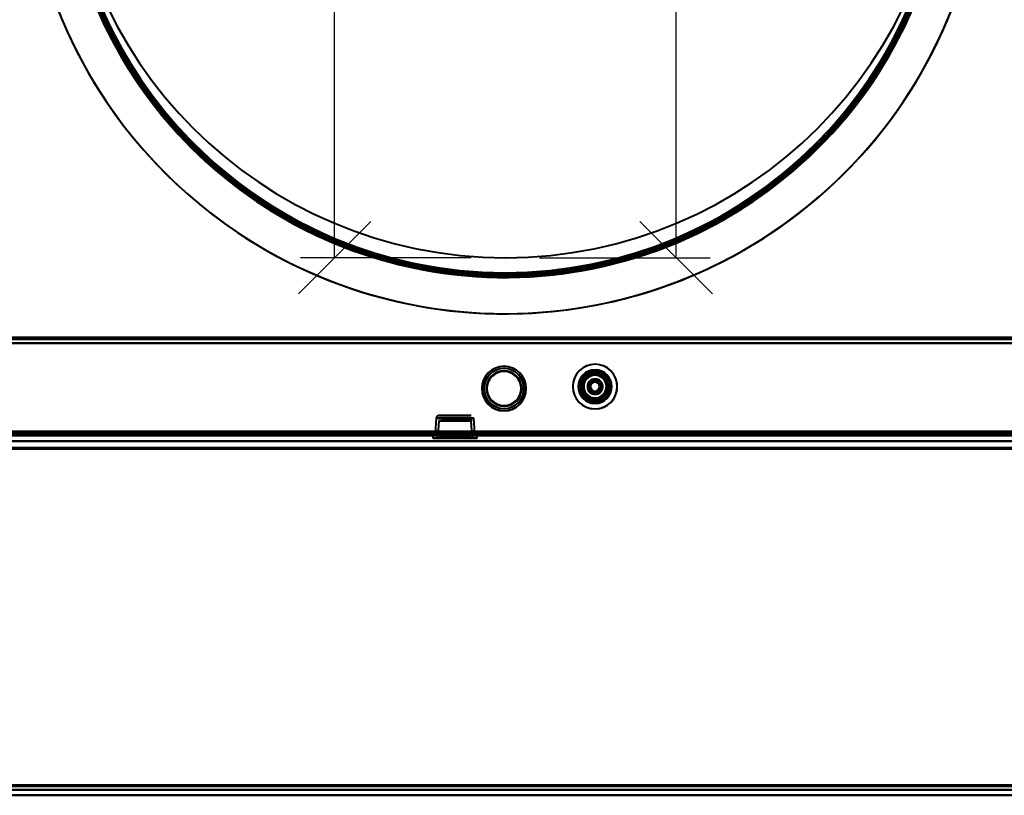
# Model space of a CAD drawing. Header units: millimetres. Extents: x -1442 to 3067, y -120 to 1046.
# Tile 17 of 75: x -173 to 178, y 0 to 277. Entities that reach past the tile are written whole.
import ezdxf

# ---------------------------------------------------------------- set-up
doc = ezdxf.new("R2010")
doc.units = ezdxf.units.MM
doc.linetypes.add('Tiret point', pattern=[15.875, 6.35, -4.7625, 0, -4.7625])
for name, color, linetype, lineweight in [('A-FLOR-LEVL', 51, 'Continuous', 30), ('A-GENM', 13, 'Continuous', 40), ('G-IMPT', 8, 'Continuous', 40)]:
    doc.layers.add(name, color=color, linetype=linetype, lineweight=lineweight)

# ---------------------------------------------------------------- blocks, each defined once
blk = doc.blocks.new('Souche connecteur circulaire R23 - Souche connecteur circulaire R23-755163-Gauche')
at = {"layer": 'A-GENM'}
for start, end in [(0, 180), (360, 180), (180, 0), (180, 360)]:
    blk.add_arc((0, 349.37), 157.5, start, end, dxfattribs=at)
blk = doc.blocks.new('Souche connecteur circulaire R23 - Souche connecteur circulaire R23-755165-Gauche')
at = {"layer": 'A-GENM'}
for start, end in [(360, 180), (0, 180), (180, 360), (180, 0)]:
    blk.add_arc((0, 349.37), 157.5, start, end, dxfattribs=at)
blk = doc.blocks.new('NEXA 1000 CALQUES_dwg-755156-Gauche')
at = {"layer": 'G-IMPT'}
for p, q in [((331.9, 163.37), (-332.9, 163.37)), ((-2.1, 163.37), (-2.1, 162.87)), ((-2.1, 163.37), (-2.1, 162.87)), ((-2.1, 163.37), (-0.5, 163.37)), ((-2.1, 163.37), (-0.5, 163.37)), ((1.1, 163.37), (-2.1, 163.37)), ((-0.5, 163.37), (-2.1, 163.37)), ((1.1, 163.37), (-2.1, 163.37)), ((-0.5, 163.37), (-2.1, 163.37)), ((-2.1, 162.87), (-0.5, 162.87)), ((-2.1, 162.87), (1.1, 162.87)), ((-2.1, 162.87), (-0.5, 162.87)), ((-2.1, 162.87), (1.1, 162.87)), ((-0.5, 162.87), (-2.1, 162.87)), ((-0.5, 162.87), (-2.1, 162.87)), ((-0.5, 163.37), (1.1, 163.37)), ((-0.5, 163.37), (1.1, 163.37)), ((1.1, 163.37), (-0.5, 163.37)), ((1.1, 163.37), (-0.5, 163.37)), ((-0.5, 162.87), (1.1, 162.87)), ((-0.5, 162.87), (1.1, 162.87)), ((1.1, 162.87), (-0.5, 162.87)), ((1.1, 162.87), (-0.5, 162.87)), ((1.1, 162.87), (1.1, 163.37)), ((1.1, 162.87), (1.1, 163.37)), ((-24.72, 134.59), (-25.08, 129.37)), ((-24.72, 134.59), (-25.08, 129.37)), ((-24.72, 134.59), (-11.28, 134.59)), ((-24.72, 134.59), (-11.28, 134.59)), ((-18, 134.59), (-24.72, 134.59)), ((-24.72, 134.59), (-11.28, 134.59)), ((-24.72, 134.59), (-11.28, 134.59)), ((-18, 134.59), (-24.72, 134.59)), ((-23.78, 133.59), (-24.15, 128.35)), ((-23.78, 133.59), (-24.15, 128.35)), ((-12.22, 133.59), (-23.78, 133.59)), ((-12.22, 133.59), (-23.78, 133.59)), ((-23.78, 133.59), (-18, 133.59)), ((-23.78, 133.59), (-18, 133.59)), ((-12.22, 133.59), (-23.78, 133.59)), ((-12.22, 133.59), (-23.78, 133.59)), ((-23.78, 133.59), (-18, 133.59)), ((-23.78, 133.59), (-18, 133.59)), ((-23.72, 135.52), (-18, 135.52)), ((-12.28, 135.52), (-23.72, 135.52)), ((-12.28, 135.52), (-23.72, 135.52)), ((-23.72, 135.52), (-18, 135.52)), ((-12.28, 135.52), (-23.72, 135.52)), ((-12.28, 135.52), (-23.72, 135.52)), ((-22.78, 134.52), (-13.22, 134.52)), ((-22.78, 134.52), (-13.22, 134.52)), ((-18, 134.52), (-22.78, 134.52)), ((-18, 134.52), (-22.78, 134.52)), ((-22.78, 134.52), (-13.22, 134.52)), ((-22.78, 134.52), (-13.22, 134.52)), ((-18, 134.52), (-22.78, 134.52)), ((-18, 134.52), (-22.78, 134.52)), ((-18, 135.52), (-12.28, 135.52)), ((-18, 135.52), (-12.28, 135.52)), ((-18, 135.52), (-12.28, 135.52)), ((-18, 135.52), (-12.28, 135.52)), ((-11.28, 134.59), (-18, 134.59)), ((-11.28, 134.59), (-18, 134.59)), ((-11.28, 134.59), (-18, 134.59)), ((-11.28, 134.59), (-18, 134.59)), ((-13.22, 134.52), (-18, 134.52)), ((-13.22, 134.52), (-18, 134.52)), ((-18, 133.59), (-12.22, 133.59)), ((-18, 133.59), (-12.22, 133.59)), ((-11.85, 128.35), (-12.22, 133.59)), ((-11.85, 128.35), (-12.22, 133.59)), ((-10.92, 129.37), (-11.28, 134.59)), ((-10.92, 129.37), (-11.28, 134.59)), ((-368.4, 128.37), (332.4, 128.37)), ((-367.9, 128.87), (331.9, 128.87)), ((333, 128.37), (-352, 128.37)), ((-333.4, 128.37), (332.4, 128.37)), ((-25.95, 128.37), (-25.95, 127.42)), ((-25.95, 128.37), (-25.95, 127.42)), ((-25.95, 128.37), (-18, 128.37)), ((-25.95, 128.37), (-10.05, 128.37)), ((-25.95, 128.37), (-18, 128.37)), ((-25.95, 128.37), (-10.05, 128.37)), ((-23.85, 127.42), (-25.95, 127.42)), ((-10.05, 127.42), (-25.95, 127.42)), ((-25.95, 127.42), (-10.05, 127.42)), ((-10.05, 127.42), (-25.95, 127.42)), ((-23.85, 127.42), (-25.95, 127.42)), ((-25.95, 127.42), (-10.05, 127.42)), ((-25.88, 128.87), (-25.88, 128.37)), ((-25.88, 128.87), (-18, 128.87)), ((-18, 128.87), (-25.88, 128.87)), ((-18, 128.37), (-25.88, 128.37)), ((-25.88, 128.37), (-18, 128.37)), ((-25.88, 128.87), (-25.88, 128.37)), ((-18, 128.87), (-25.88, 128.87)), ((-25.88, 128.87), (-18, 128.87)), ((-10.13, 128.37), (-25.88, 128.37)), ((-10.13, 128.37), (-25.88, 128.37)), ((-25.88, 128.37), (-18, 128.37)), ((-25.12, 128.87), (-25.15, 128.37)), ((-25.12, 128.87), (-25.15, 128.37)), ((-10.85, 128.37), (-25.15, 128.37)), ((-10.85, 128.37), (-25.15, 128.37)), ((-25.15, 128.37), (-10.85, 128.37)), ((-25.15, 128.37), (-10.85, 128.37)), ((-25.15, 128.37), (-10.85, 128.37)), ((-25.15, 128.37), (-10.85, 128.37)), ((-10.85, 128.37), (-25.15, 128.37)), ((-10.85, 128.37), (-25.15, 128.37)), ((-10.85, 127.42), (-25.15, 127.42)), ((-25.15, 127.42), (-18, 127.42)), ((-10.85, 127.42), (-25.15, 127.42)), ((-25.15, 127.42), (-18, 127.42)), ((-25.12, 128.87), (-18, 128.87)), ((-25.12, 128.87), (-10.88, 128.87)), ((-18, 128.87), (-25.12, 128.87)), ((-25.12, 128.87), (-18, 128.87)), ((-25.12, 128.87), (-10.88, 128.87)), ((-18, 128.87), (-25.12, 128.87)), ((-25.08, 129.37), (-18, 129.37)), ((-18, 129.37), (-25.08, 129.37)), ((-10.92, 129.37), (-25.08, 129.37)), ((-25.08, 129.37), (-18, 129.37)), ((-18, 129.37), (-25.08, 129.37)), ((-10.92, 129.37), (-25.08, 129.37)), ((-18, 128.35), (-24.15, 128.35)), ((-18, 128.35), (-24.15, 128.35)), ((-24.15, 128.35), (-11.85, 128.35)), ((-24.15, 128.35), (-11.85, 128.35)), ((-18, 128.35), (-24.15, 128.35)), ((-18, 128.35), (-24.15, 128.35)), ((-24.15, 128.35), (-11.85, 128.35)), ((-24.15, 128.35), (-11.85, 128.35)), ((-18, 129.37), (-10.92, 129.37)), ((-10.92, 129.37), (-18, 129.37)), ((-18, 129.37), (-10.92, 129.37)), ((-10.92, 129.37), (-18, 129.37)), ((-18, 128.87), (-10.88, 128.87)), ((-18, 128.87), (-10.13, 128.87)), ((-10.88, 128.87), (-18, 128.87)), ((-10.13, 128.87), (-18, 128.87)), ((-18, 128.87), (-10.88, 128.87)), ((-10.13, 128.87), (-18, 128.87)), ((-18, 128.87), (-10.13, 128.87)), ((-10.88, 128.87), (-18, 128.87)), ((-10.13, 128.37), (-18, 128.37)), ((-18, 128.37), (-10.13, 128.37)), ((-18, 128.37), (-10.13, 128.37)), ((-18, 128.37), (-10.13, 128.37)), ((-18, 128.37), (-10.05, 128.37)), ((-18, 128.37), (-10.05, 128.37)), ((-11.85, 128.35), (-18, 128.35)), ((-11.85, 128.35), (-18, 128.35)), ((-18, 127.42), (-10.85, 127.42)), ((-18, 127.42), (-10.85, 127.42)), ((-10.05, 127.42), (-12.15, 127.42)), ((-10.05, 127.42), (-12.15, 127.42)), ((-10.85, 128.37), (-10.88, 128.87)), ((-10.85, 128.37), (-10.88, 128.87)), ((-10.13, 128.37), (-10.13, 128.87)), ((-10.13, 128.37), (-10.13, 128.87)), ((-10.05, 127.42), (-10.05, 128.37)), ((-10.05, 127.42), (-10.05, 128.37)), ((333, 126.37), (-352, 126.37)), ((333, 126.37), (-352, 126.37)), ((-330.78, 2), (311.78, 2)), ((-330.78, 2), (311.78, 2)), ((-330.78, 0), (311.78, 0)), ((-330.78, 0), (311.78, 0))]:
    blk.add_line(p, q, dxfattribs=at)
at = {"layer": 'G-IMPT', "flags": 128}
for points in [[(-0.2, 185.87), (-6.5, 186), (-12.79, 186.38), (-19.06, 187), (-25.3, 187.88), (-31.5, 189.01), (-37.64, 190.39), (-43.73, 192.01), (-49.75, 193.87), (-55.69, 195.97), (-61.54, 198.31), (-67.29, 200.87), (-72.94, 203.67), (-78.46, 206.69), (-83.87, 209.93), (-89.14, 213.38), (-94.26, 217.04), (-99.24, 220.9), (-104.06, 224.96), (-108.71, 229.21), (-113.19, 233.64), (-117.49, 238.25), (-121.6, 243.02), (-125.51, 247.96), (-129.23, 253.04), (-132.74, 258.27), (-136.03, 263.64), (-139.11, 269.14), (-141.97, 274.75), (-144.6, 280.48)], [(143.01, 277.83), (140.27, 272.15), (137.31, 266.59), (134.13, 261.16), (130.74, 255.85), (127.13, 250.68), (123.32, 245.67), (119.32, 240.8), (115.12, 236.11), (110.74, 231.58), (106.18, 227.23), (101.45, 223.07), (96.56, 219.1), (91.51, 215.33), (86.32, 211.77), (80.99, 208.41), (75.52, 205.27), (69.94, 202.36), (64.25, 199.66), (58.45, 197.2), (52.56, 194.97), (46.58, 192.98), (40.53, 191.23), (34.41, 189.72), (28.24, 188.46), (22.02, 187.45), (15.77, 186.68), (9.49, 186.17), (3.2, 185.91), (-0.2, 185.87)], [(331.9, 163.37), (165.7, 163.37), (-0.5, 163.37), (-166.7, 163.37), (-332.9, 163.37)], [(-332.9, 163.37), (-166.7, 163.37), (-0.5, 163.37), (165.7, 163.37), (331.9, 163.37)], [(331.9, 163.37), (165.7, 163.37), (-0.5, 163.37), (-166.7, 163.37), (-332.9, 163.37)], [(-332.9, 163.37), (-166.7, 163.37), (-0.5, 163.37), (165.7, 163.37), (331.9, 163.37)], [(331.9, 162.77), (165.7, 162.77), (-0.5, 162.77), (-166.7, 162.77), (-332.9, 162.77)], [(-332.9, 162.77), (-166.7, 162.77), (-0.5, 162.77), (165.7, 162.77), (331.9, 162.77)], [(-332.9, 162.77), (-166.7, 162.77), (-0.5, 162.77), (165.7, 162.77), (331.9, 162.77)], [(331.9, 162.77), (165.7, 162.77), (-0.5, 162.77), (-166.7, 162.77), (-332.9, 162.77)], [(331.9, 161.37), (165.57, 161.37), (-0.75, 161.37), (-167.08, 161.37), (-333.4, 161.37)], [(-333.4, 161.37), (-167.08, 161.37), (-0.75, 161.37), (165.57, 161.37), (331.9, 161.37)], [(-333.4, 161.37), (-167.08, 161.37), (-0.75, 161.37), (165.57, 161.37), (331.9, 161.37)], [(331.9, 161.37), (165.57, 161.37), (-0.75, 161.37), (-167.08, 161.37), (-333.4, 161.37)], [(-332.9, 161.37), (-166.7, 161.37), (-0.5, 161.37), (165.7, 161.37), (331.9, 161.37)], [(331.9, 161.37), (165.7, 161.37), (-0.5, 161.37), (-166.7, 161.37), (-332.9, 161.37)], [(-332.9, 161.37), (-166.7, 161.37), (-0.5, 161.37), (165.7, 161.37), (331.9, 161.37)], [(331.9, 161.37), (165.7, 161.37), (-0.5, 161.37), (-166.7, 161.37), (-332.9, 161.37)], [(-23.73, 135.52), (-23.9, 135.51), (-24.05, 135.46), (-24.18, 135.41), (-24.4, 135.26), (-24.53, 135.11), (-24.61, 134.98), (-24.68, 134.78), (-24.72, 134.59)], [(-23.73, 135.52), (-23.9, 135.51), (-24.05, 135.46), (-24.18, 135.41), (-24.4, 135.26), (-24.53, 135.11), (-24.61, 134.98), (-24.68, 134.78), (-24.72, 134.59)], [(-13.2, 134.52), (-13.03, 134.51), (-12.88, 134.46), (-12.75, 134.41), (-12.54, 134.26), (-12.4, 134.11), (-12.33, 133.98), (-12.25, 133.78), (-12.22, 133.59)], [(-13.2, 134.52), (-13.03, 134.51), (-12.88, 134.46), (-12.75, 134.41), (-12.54, 134.26), (-12.4, 134.11), (-12.33, 133.98), (-12.25, 133.78), (-12.22, 133.59)], [(-368.4, 128.97), (-193.2, 128.97), (-18, 128.97), (157.2, 128.97), (332.4, 128.97)], [(-368.4, 128.97), (-193.2, 128.97), (-18, 128.97), (157.2, 128.97), (332.4, 128.97)], [(332.4, 128.97), (157.2, 128.97), (-18, 128.97), (-193.2, 128.97), (-368.4, 128.97)], [(332.4, 128.97), (157.2, 128.97), (-18, 128.97), (-193.2, 128.97), (-368.4, 128.97)], [(332.4, 128.97), (157.2, 128.97), (-18, 128.97), (-193.2, 128.97), (-368.4, 128.97)], [(-368.4, 128.97), (-193.2, 128.97), (-18, 128.97), (157.2, 128.97), (332.4, 128.97)], [(332.4, 128.87), (157.2, 128.87), (-18, 128.87), (-193.2, 128.87), (-368.4, 128.87)], [(-368.4, 128.87), (-193.2, 128.87), (-18, 128.87), (157.2, 128.87), (332.4, 128.87)], [(332.4, 128.37), (157.2, 128.37), (-18, 128.37), (-193.2, 128.37), (-368.4, 128.37)], [(-368.4, 128.37), (-193.2, 128.37), (-18, 128.37), (157.2, 128.37), (332.4, 128.37)], [(-367.9, 129.47), (-192.95, 129.47), (-18, 129.47), (156.95, 129.47), (331.9, 129.47)], [(331.9, 129.47), (156.95, 129.47), (-18, 129.47), (-192.95, 129.47), (-367.9, 129.47)], [(331.9, 129.37), (156.95, 129.37), (-18, 129.37), (-192.95, 129.37), (-367.9, 129.37)], [(-367.9, 129.37), (-192.95, 129.37), (-18, 129.37), (156.95, 129.37), (331.9, 129.37)], [(331.9, 129.37), (156.95, 129.37), (-18, 129.37), (-192.95, 129.37), (-367.9, 129.37)], [(-367.9, 129.37), (-192.95, 129.37), (-18, 129.37), (156.95, 129.37), (331.9, 129.37)], [(-367.9, 129.37), (-192.95, 129.37), (-18, 129.37), (156.95, 129.37), (331.9, 129.37)], [(331.9, 129.37), (156.95, 129.37), (-18, 129.37), (-192.95, 129.37), (-367.9, 129.37)], [(331.9, 128.87), (156.95, 128.87), (-18, 128.87), (-192.95, 128.87), (-367.9, 128.87)], [(-367.9, 128.87), (-192.95, 128.87), (-18, 128.87), (156.95, 128.87), (331.9, 128.87)], [(-367.9, 128.87), (-192.95, 128.87), (-18, 128.87), (156.95, 128.87), (331.9, 128.87)], [(331.9, 128.87), (156.95, 128.87), (-18, 128.87), (-192.95, 128.87), (-367.9, 128.87)], [(-367.9, 128.87), (-192.95, 128.87), (-18, 128.87), (156.95, 128.87), (331.9, 128.87)], [(331.9, 128.87), (156.95, 128.87), (-18, 128.87), (-192.95, 128.87), (-367.9, 128.87)], [(331.9, 128.87), (156.95, 128.87), (-18, 128.87), (-192.95, 128.87), (-367.9, 128.87)], [(-367.9, 128.87), (-192.95, 128.87), (-18, 128.87), (156.95, 128.87), (331.9, 128.87)], [(331.9, 128.87), (156.95, 128.87), (-18, 128.87), (-192.95, 128.87), (-367.9, 128.87)], [(-367.9, 128.87), (-192.95, 128.87), (-18, 128.87), (156.95, 128.87), (331.9, 128.87)], [(-367.9, 128.87), (-192.95, 128.87), (-18, 128.87), (156.95, 128.87), (331.9, 128.87)], [(331.9, 128.87), (156.95, 128.87), (-18, 128.87), (-192.95, 128.87), (-367.9, 128.87)], [(332.4, 128.37), (161.3, 128.37), (-9.8, 128.37), (-180.9, 128.37), (-352, 128.37)], [(-352, 128.37), (-180.9, 128.37), (-9.8, 128.37), (161.3, 128.37), (332.4, 128.37)], [(-352, 128.37), (-180.9, 128.37), (-9.8, 128.37), (161.3, 128.37), (332.4, 128.37)], [(332.4, 128.37), (161.3, 128.37), (-9.8, 128.37), (-180.9, 128.37), (-352, 128.37)], [(331.9, 129.47), (165.57, 129.47), (-0.75, 129.47), (-167.08, 129.47), (-333.4, 129.47)], [(-333.4, 129.47), (-167.08, 129.47), (-0.75, 129.47), (165.57, 129.47), (331.9, 129.47)], [(-333.4, 129.47), (-167.08, 129.47), (-0.75, 129.47), (165.57, 129.47), (331.9, 129.47)], [(331.9, 129.47), (165.57, 129.47), (-0.75, 129.47), (-167.08, 129.47), (-333.4, 129.47)], [(-333.4, 128.97), (-166.95, 128.97), (-0.5, 128.97), (165.95, 128.97), (332.4, 128.97)], [(-333.4, 128.97), (-166.95, 128.97), (-0.5, 128.97), (165.95, 128.97), (332.4, 128.97)], [(332.4, 128.97), (165.95, 128.97), (-0.5, 128.97), (-166.95, 128.97), (-333.4, 128.97)], [(-333.4, 128.97), (-166.95, 128.97), (-0.5, 128.97), (165.95, 128.97), (332.4, 128.97)], [(332.4, 128.97), (165.95, 128.97), (-0.5, 128.97), (-166.95, 128.97), (-333.4, 128.97)], [(332.4, 128.97), (165.95, 128.97), (-0.5, 128.97), (-166.95, 128.97), (-333.4, 128.97)], [(-333.4, 128.87), (-166.95, 128.87), (-0.5, 128.87), (165.95, 128.87), (332.4, 128.87)], [(332.4, 128.87), (165.95, 128.87), (-0.5, 128.87), (-166.95, 128.87), (-333.4, 128.87)], [(-333.4, 128.37), (-166.95, 128.37), (-0.5, 128.37), (165.95, 128.37), (332.4, 128.37)], [(326, 128.37), (161.15, 128.37), (-3.7, 128.37), (-168.55, 128.37), (-333.4, 128.37)], [(-333.4, 128.37), (-168.55, 128.37), (-3.7, 128.37), (161.15, 128.37), (326, 128.37)], [(332.4, 128.37), (165.95, 128.37), (-0.5, 128.37), (-166.95, 128.37), (-333.4, 128.37)], [(332.4, 128.37), (165.95, 128.37), (-0.5, 128.37), (-166.95, 128.37), (-333.4, 128.37)], [(-333.4, 128.37), (-168.55, 128.37), (-3.7, 128.37), (161.15, 128.37), (326, 128.37)], [(326, 128.37), (161.15, 128.37), (-3.7, 128.37), (-168.55, 128.37), (-333.4, 128.37)], [(-333.4, 128.37), (-166.95, 128.37), (-0.5, 128.37), (165.95, 128.37), (332.4, 128.37)], [(332.4, 128.37), (165.95, 128.37), (-0.5, 128.37), (-166.95, 128.37), (-333.4, 128.37)], [(-333.4, 128.37), (-166.95, 128.37), (-0.5, 128.37), (165.95, 128.37), (332.4, 128.37)], [(-333.4, 128.37), (-168.55, 128.37), (-3.7, 128.37), (161.15, 128.37), (326, 128.37)], [(326, 128.37), (161.15, 128.37), (-3.7, 128.37), (-168.55, 128.37), (-333.4, 128.37)], [(-333.4, 128.37), (-166.95, 128.37), (-0.5, 128.37), (165.95, 128.37), (332.4, 128.37)], [(332.4, 128.37), (165.95, 128.37), (-0.5, 128.37), (-166.95, 128.37), (-333.4, 128.37)], [(326, 128.37), (161.15, 128.37), (-3.7, 128.37), (-168.55, 128.37), (-333.4, 128.37)], [(-333.4, 128.37), (-168.55, 128.37), (-3.7, 128.37), (161.15, 128.37), (326, 128.37)], [(-333, 128.87), (-166.75, 128.87), (-0.5, 128.87), (165.75, 128.87), (332, 128.87)], [(332, 128.87), (165.75, 128.87), (-0.5, 128.87), (-166.75, 128.87), (-333, 128.87)], [(-333, 128.87), (-166.75, 128.87), (-0.5, 128.87), (165.75, 128.87), (332, 128.87)], [(332, 128.87), (165.75, 128.87), (-0.5, 128.87), (-166.75, 128.87), (-333, 128.87)], [(331.9, 129.87), (165.7, 129.87), (-0.5, 129.87), (-166.7, 129.87), (-332.9, 129.87)], [(-332.9, 129.87), (-166.7, 129.87), (-0.5, 129.87), (165.7, 129.87), (331.9, 129.87)], [(-332.9, 129.87), (-166.7, 129.87), (-0.5, 129.87), (165.7, 129.87), (331.9, 129.87)], [(331.9, 129.87), (165.7, 129.87), (-0.5, 129.87), (-166.7, 129.87), (-332.9, 129.87)], [(331.9, 129.87), (165.7, 129.87), (-0.5, 129.87), (-166.7, 129.87), (-332.9, 129.87)], [(-332.9, 129.87), (-166.7, 129.87), (-0.5, 129.87), (165.7, 129.87), (331.9, 129.87)], [(331.9, 129.87), (165.7, 129.87), (-0.5, 129.87), (-166.7, 129.87), (-332.9, 129.87)], [(-332.9, 129.87), (-166.7, 129.87), (-0.5, 129.87), (165.7, 129.87), (331.9, 129.87)], [(-25.13, 127.42), (-24.96, 127.44), (-24.81, 127.48), (-24.68, 127.54), (-24.47, 127.69), (-24.34, 127.84), (-24.26, 127.96), (-24.18, 128.17), (-24.15, 128.35)], [(-25.13, 127.42), (-24.96, 127.44), (-24.81, 127.48), (-24.68, 127.54), (-24.47, 127.69), (-24.34, 127.84), (-24.26, 127.96), (-24.18, 128.17), (-24.15, 128.35)], [(-22.71, 127.42), (-22.99, 127.42), (-23.28, 127.42), (-23.57, 127.42), (-23.85, 127.42)], [(-23.85, 127.42), (-23.57, 127.42), (-23.28, 127.42), (-22.99, 127.42), (-22.71, 127.42)], [(-12.15, 127.42), (-12.43, 127.42), (-12.72, 127.42), (-13.01, 127.42), (-13.29, 127.42)], [(-13.29, 127.42), (-13.01, 127.42), (-12.72, 127.42), (-12.43, 127.42), (-12.15, 127.42)], [(-11.85, 128.35), (-11.82, 128.18), (-11.77, 128.03), (-11.7, 127.9), (-11.54, 127.69), (-11.38, 127.57), (-11.24, 127.5), (-11.04, 127.44), (-10.87, 127.42)], [(-11.85, 128.35), (-11.82, 128.18), (-11.77, 128.03), (-11.7, 127.9), (-11.54, 127.69), (-11.38, 127.57), (-11.24, 127.5), (-11.04, 127.44), (-10.87, 127.42)], [(-352, 126.37), (-180.75, 126.37), (-9.5, 126.37), (161.75, 126.37), (333, 126.37)], [(333, 126.37), (161.75, 126.37), (-9.5, 126.37), (-180.75, 126.37), (-352, 126.37)], [(333, 126.37), (161.75, 126.37), (-9.5, 126.37), (-180.75, 126.37), (-352, 126.37)], [(-352, 126.37), (-180.75, 126.37), (-9.5, 126.37), (161.75, 126.37), (333, 126.37)], [(333, 126.37), (161.75, 126.37), (-9.5, 126.37), (-180.75, 126.37), (-352, 126.37)], [(-352, 126.37), (-180.75, 126.37), (-9.5, 126.37), (161.75, 126.37), (333, 126.37)], [(-352, 126.37), (-180.75, 126.37), (-9.5, 126.37), (161.75, 126.37), (333, 126.37)], [(333, 126.37), (161.75, 126.37), (-9.5, 126.37), (-180.75, 126.37), (-352, 126.37)], [(333, 124.03), (161.75, 124.03), (-9.5, 124.03), (-180.75, 124.03), (-352, 124.03)], [(-352, 124.03), (-180.75, 124.03), (-9.5, 124.03), (161.75, 124.03), (333, 124.03)], [(-352, 124.03), (-180.75, 124.03), (-9.5, 124.03), (161.75, 124.03), (333, 124.03)], [(333, 124.03), (161.75, 124.03), (-9.5, 124.03), (-180.75, 124.03), (-352, 124.03)], [(-352, 124.03), (-180.75, 124.03), (-9.5, 124.03), (161.75, 124.03), (333, 124.03)], [(333, 124.03), (161.75, 124.03), (-9.5, 124.03), (-180.75, 124.03), (-352, 124.03)], [(333, 124.03), (161.75, 124.03), (-9.5, 124.03), (-180.75, 124.03), (-352, 124.03)], [(-352, 124.03), (-180.75, 124.03), (-9.5, 124.03), (161.75, 124.03), (333, 124.03)], [(333, 123.68), (161.75, 123.68), (-9.5, 123.68), (-180.75, 123.68), (-352, 123.68)], [(-352, 123.68), (-180.75, 123.68), (-9.5, 123.68), (161.75, 123.68), (333, 123.68)], [(-352, 123.68), (-180.75, 123.68), (-9.5, 123.68), (161.75, 123.68), (333, 123.68)], [(-352, 123.68), (-180.75, 123.68), (-9.5, 123.68), (161.75, 123.68), (333, 123.68)], [(333, 123.68), (161.75, 123.68), (-9.5, 123.68), (-180.75, 123.68), (-352, 123.68)], [(333, 123.68), (161.75, 123.68), (-9.5, 123.68), (-180.75, 123.68), (-352, 123.68)], [(326, 126.37), (158.25, 126.37), (-9.5, 126.37), (-177.25, 126.37), (-345, 126.37)], [(-345, 126.37), (-177.25, 126.37), (-9.5, 126.37), (158.25, 126.37), (326, 126.37)], [(-345, 126.37), (-177.25, 126.37), (-9.5, 126.37), (158.25, 126.37), (326, 126.37)], [(326, 126.37), (158.25, 126.37), (-9.5, 126.37), (-177.25, 126.37), (-345, 126.37)], [(-345, 126.37), (-177.25, 126.37), (-9.5, 126.37), (158.25, 126.37), (326, 126.37)], [(326, 126.37), (158.25, 126.37), (-9.5, 126.37), (-177.25, 126.37), (-345, 126.37)], [(326, 126.37), (158.25, 126.37), (-9.5, 126.37), (-177.25, 126.37), (-345, 126.37)], [(-345, 126.37), (-177.25, 126.37), (-9.5, 126.37), (158.25, 126.37), (326, 126.37)], [(-330.84, 3.65), (-170.17, 3.65), (-9.5, 3.65), (151.17, 3.65), (311.84, 3.65)], [(311.84, 3.65), (151.17, 3.65), (-9.5, 3.65), (-170.17, 3.65), (-330.84, 3.65)], [(311.84, 3.65), (151.17, 3.65), (-9.5, 3.65), (-170.17, 3.65), (-330.84, 3.65)], [(-330.84, 3.65), (-170.17, 3.65), (-9.5, 3.65), (151.17, 3.65), (311.84, 3.65)], [(311.84, 3.65), (151.17, 3.65), (-9.5, 3.65), (-170.17, 3.65), (-330.84, 3.65)], [(-330.84, 3.65), (-170.17, 3.65), (-9.5, 3.65), (151.17, 3.65), (311.84, 3.65)], [(-330.84, 3.65), (-170.17, 3.65), (-9.5, 3.65), (151.17, 3.65), (311.84, 3.65)], [(311.84, 3.65), (151.17, 3.65), (-9.5, 3.65), (-170.17, 3.65), (-330.84, 3.65)], [(-330.78, 3.31), (-170.14, 3.31), (-9.5, 3.31), (151.14, 3.31), (311.78, 3.31)], [(311.78, 3.31), (151.14, 3.31), (-9.5, 3.31), (-170.14, 3.31), (-330.78, 3.31)], [(-330.78, 3.31), (-170.14, 3.31), (-9.5, 3.31), (151.14, 3.31), (311.78, 3.31)], [(311.78, 3.31), (151.14, 3.31), (-9.5, 3.31), (-170.14, 3.31), (-330.78, 3.31)], [(311.78, 3.31), (151.14, 3.31), (-9.5, 3.31), (-170.14, 3.31), (-330.78, 3.31)], [(-330.78, 3.31), (-170.14, 3.31), (-9.5, 3.31), (151.14, 3.31), (311.78, 3.31)], [(311.78, 3.31), (151.14, 3.31), (-9.5, 3.31), (-170.14, 3.31), (-330.78, 3.31)], [(-330.78, 3.31), (-170.14, 3.31), (-9.5, 3.31), (151.14, 3.31), (311.78, 3.31)], [(311.78, 2), (151.14, 2), (-9.5, 2), (-170.14, 2), (-330.78, 2)], [(-330.78, 2), (-170.14, 2), (-9.5, 2), (151.14, 2), (311.78, 2)], [(-330.78, 2), (-170.14, 2), (-9.5, 2), (151.14, 2), (311.78, 2)], [(311.78, 2), (151.14, 2), (-9.5, 2), (-170.14, 2), (-330.78, 2)], [(-330.78, 2), (-170.14, 2), (-9.5, 2), (151.14, 2), (311.78, 2)], [(311.78, 2), (151.14, 2), (-9.5, 2), (-170.14, 2), (-330.78, 2)], [(311.78, 2), (151.14, 2), (-9.5, 2), (-170.14, 2), (-330.78, 2)], [(-330.78, 2), (-170.14, 2), (-9.5, 2), (151.14, 2), (311.78, 2)], [(-330.78, 0), (-170.14, 0), (-9.5, 0), (151.14, 0), (311.78, 0)], [(311.78, 0), (151.14, 0), (-9.5, 0), (-170.14, 0), (-330.78, 0)], [(-330.78, 0), (-170.14, 0), (-9.5, 0), (151.14, 0), (311.78, 0)], [(311.78, 0), (151.14, 0), (-9.5, 0), (-170.14, 0), (-330.78, 0)], [(-330.78, 0), (-170.14, 0), (-9.5, 0), (151.14, 0), (311.78, 0)], [(-330.78, 0), (-170.14, 0), (-9.5, 0), (151.14, 0), (311.78, 0)], [(311.78, 0), (151.14, 0), (-9.5, 0), (-170.14, 0), (-330.78, 0)], [(311.78, 0), (151.14, 0), (-9.5, 0), (-170.14, 0), (-330.78, 0)]]:
    blk.add_lwpolyline(points, dxfattribs=at)
at = {"layer": 'G-IMPT'}
for centre, radius, start, end in [((-0.2, 343.37), 171.5, 67.5517, 247.5517), ((-0.2, 343.37), 171.5, 67.5517, 247.5517), ((-0.2, 343.37), 171.5, 67.5517, 247.5517), ((-0.2, 343.37), 158.5, 90, 247.5517), ((-0.2, 343.37), 158.5, 90, 247.5517), ((-0.2, 343.37), 158.5, 67.5517, 247.5517), ((-0.2, 343.37), 158.5, 67.5517, 247.5517), ((-0.2, 343.37), 158.5, 67.5517, 247.5517), ((-0.2, 343.37), 158.5, 67.5517, 247.5517), ((-0.2, 343.37), 158.5, 90, 270), ((-0.2, 343.37), 158.5, 90, 270), ((-0.2, 343.37), 158.5, 90, 270), ((-0.2, 343.37), 158.5, 90, 270), ((-0.2, 343.37), 157.91, 67.5517, 247.5517), ((-0.2, 343.37), 157.91, 67.5517, 247.5517), ((-0.2, 343.37), 157.91, 67.5517, 247.5517), ((-0.2, 343.37), 157.91, 67.5517, 247.5517), ((-0.2, 343.37), 157.5, 67.5517, 247.5517), ((-0.2, 343.37), 157.5, 67.5517, 247.5517), ((-0.2, 343.37), 157.5, 67.5517, 247.5517), ((-0.2, 343.37), 157.5, 90, 270), ((-0.2, 343.37), 157.47, 67.5517, 247.5517), ((-0.2, 343.37), 157.47, 67.5517, 247.5517), ((-0.2, 343.37), 157.47, 67.5517, 247.5517), ((-0.2, 343.37), 157.47, 67.5517, 247.5517), ((-0.2, 343.37), 156.87, 67.5517, 247.5517), ((-0.2, 343.37), 156.87, 67.5517, 247.5517), ((-0.2, 343.37), 156.87, 67.5517, 247.5517), ((-0.2, 343.37), 156.87, 67.5517, 247.5517), ((-0.2, 343.37), 156.87, 67.5517, 247.5517), ((-0.2, 343.37), 156.87, 67.5517, 247.5517), ((-0.2, 343.37), 156.87, 90, 270), ((-0.2, 343.37), 171.5, 247.5517, 67.5517), ((-0.2, 343.37), 171.5, 247.5517, 67.5517), ((-0.2, 343.37), 158.5, 269.9982, 90.0018), ((-0.2, 343.37), 158.5, 269.9982, 90.0018), ((-0.2, 343.37), 158.5, 269.9982, 90.0018), ((-0.2, 343.37), 158.5, 269.9982, 90.0018), ((-0.2, 343.37), 158.5, 270, 90), ((-0.2, 343.37), 158.5, 269.9982, 90.0018), ((-0.2, 343.37), 158.5, 269.9982, 90.0018), ((-0.2, 343.37), 158.5, 269.9982, 90.0018), ((-0.2, 343.37), 158.5, 269.9982, 90.0018), ((-0.2, 343.37), 156.87, 270, 90), ((-0.2, 343.37), 158.5, 247.5517, 67.5517), ((-0.2, 343.37), 158.5, 247.5517, 67.5517), ((-0.2, 343.37), 158.5, 247.5517, 67.5517), ((-0.2, 343.37), 158.5, 247.5517, 67.5517), ((-0.2, 343.37), 157.91, 247.5517, 67.5517), ((-0.2, 343.37), 157.91, 247.5517, 67.5517), ((-0.2, 343.37), 157.91, 247.5517, 67.5517), ((-0.2, 343.37), 157.91, 247.5517, 67.5517), ((-0.2, 343.37), 157.5, 247.5517, 67.5517), ((-0.2, 343.37), 157.5, 247.5517, 67.5517), ((-0.2, 343.37), 157.5, 247.5517, 67.5517), ((-0.2, 343.37), 157.47, 247.5517, 67.5517), ((-0.2, 343.37), 157.47, 247.5517, 67.5517), ((-0.2, 343.37), 157.47, 247.5517, 67.5517), ((-0.2, 343.37), 157.47, 247.5517, 67.5517), ((-0.2, 343.37), 156.87, 247.5517, 67.5517), ((-0.2, 343.37), 156.87, 247.5517, 67.5517), ((-0.2, 343.37), 156.87, 247.5517, 67.5517), ((-0.2, 343.37), 156.87, 247.5517, 67.5517), ((-0.2, 343.37), 156.87, 247.5517, 67.5517), ((-0.2, 343.37), 157.5, 157.5517, 337.5517), ((-0.2, 343.37), 156.87, 157.5517, 337.5517), ((-0.2, 343.37), 156.87, 157.5517, 247.5517), ((-0.2, 343.37), 171.5, 180, 0), ((-0.2, 343.37), 171.5, 180, 0), ((-0.2, 343.37), 171.5, 180, 0), ((-0.2, 343.37), 171.5, 180, 0), ((-0.2, 343.37), 171.5, 180, 360), ((-0.2, 343.37), 158.5, 180, 360), ((-0.2, 343.37), 158.5, 180, 0), ((-0.2, 343.37), 158.5, 180, 0), ((-0.2, 343.37), 158.5, 180, 360), ((-0.2, 343.37), 158.5, 180, 360), ((-0.2, 343.37), 158.5, 180, 0), ((-0.2, 343.37), 158.5, 180, 337.5517), ((-0.2, 343.37), 158.5, 180, 270), ((-0.2, 343.37), 158.5, 180, 0), ((-0.2, 343.37), 158.5, 180, 270), ((-0.2, 343.37), 158.5, 180, 270), ((-0.2, 343.37), 158.5, 180, 360), ((-0.2, 343.37), 158.5, 180, 0), ((-0.2, 343.37), 158.5, 180, 360), ((-0.2, 343.37), 157.91, 180, 360), ((-0.2, 343.37), 157.91, 180, 360), ((-0.2, 343.37), 157.91, 180, 0), ((-0.2, 343.37), 157.91, 180, 0), ((-0.2, 343.37), 157.5, 180, 360), ((-0.2, 343.37), 157.5, 180, 0), ((-0.2, 343.37), 157.5, 180, 360), ((-0.2, 343.37), 157.47, 180, 360), ((-0.2, 343.37), 157.47, 180, 0), ((-0.2, 343.37), 157.47, 180, 0), ((-0.2, 343.37), 157.47, 180, 0), ((-0.2, 343.37), 156.87, 180, 360), ((-0.2, 343.37), 156.87, 180, 360), ((-0.2, 343.37), 156.87, 180, 270), ((-0.2, 343.37), 156.87, 180, 360), ((-0.2, 343.37), 156.87, 180, 0), ((-0.2, 343.37), 156.87, 180, 360), ((-0.2, 343.37), 156.87, 180, 0), ((-0.2, 343.37), 171.5, 247.5517, 360), ((-0.2, 343.37), 157.5, 270, 360), ((-0.2, 343.37), 156.87, 270, 0), ((-0.2, 343.37), 156.87, 247.5517, 337.5517), ((-0.2, 343.37), 156.87, 247.5517, 337.5517), ((-0.2, 343.37), 158.5, 247.5517, 270), ((-0.2, 343.37), 158.5, 247.5517, 270), ((-0.5, 145.17), 7.95, 0, 180), ((-0.5, 145.17), 7.95, 0, 180), ((-0.5, 145.17), 7.95, 360, 180), ((-0.5, 145.17), 7.95, 360, 180), ((-0.5, 145.17), 7.88, 0, 180), ((-0.5, 145.17), 7.88, 360, 180), ((-0.5, 145.17), 7.87, 90, 180), ((-0.5, 145.17), 7.88, 90, 270), ((-0.5, 145.17), 7.15, 0, 180), ((-0.5, 145.17), 7.15, 0, 180), ((-0.5, 145.17), 7.15, 0, 180), ((-0.5, 145.17), 7.15, 90, 180), ((-0.5, 145.17), 7.12, 0, 180), ((-0.5, 145.17), 7.12, 360, 180), ((-0.5, 145.17), 6.31, 0, 180), ((-0.5, 145.17), 6.31, 90, 180), ((-0.5, 145.17), 6.15, 360, 180), ((-0.5, 145.17), 6.15, 0, 180), ((-0.5, 145.17), 6.08, 0, 180), ((-0.5, 145.17), 6.08, 0, 180), ((-0.5, 145.17), 7.88, 0, 90), ((-0.5, 145.17), 7.87, 270, 90), ((-0.5, 145.17), 7.15, 270, 90), ((-0.5, 145.17), 6.31, 270, 90), ((32, 145.87), 7.95, 0, 180), ((32, 145.87), 7.95, 0, 180), ((32, 145.87), 7.95, 0, 180), ((32, 145.87), 7.95, 360, 180), ((32, 145.87), 7.95, 360, 180), ((32, 145.87), 7.95, 22.5227, 202.5227), ((32, 145.87), 7.95, 22.5227, 202.5227), ((32, 145.87), 7.95, 22.5227, 202.5227), ((32, 145.87), 6, 0, 180), ((32, 145.87), 6, 360, 180), ((32, 145.87), 6, 0, 180), ((32, 145.87), 6, 360, 180), ((32, 145.87), 6, 0, 180), ((32, 145.87), 6, 360, 180), ((32, 145.87), 6, 0, 180), ((32, 145.87), 6, 360, 180), ((32, 145.87), 6, 0, 180), ((32, 145.87), 6, 360, 180), ((32, 145.87), 6, 0, 180), ((32, 145.87), 6, 360, 180), ((32, 145.87), 6, 360, 180), ((32, 145.87), 6, 360, 180), ((32, 145.87), 5.95, 360, 180), ((32, 145.87), 5.95, 360, 180), ((32, 145.87), 5.95, 0, 180), ((32, 145.87), 5.95, 22.5227, 202.5227), ((32, 145.87), 5.95, 22.5227, 202.5227), ((32, 145.87), 5.95, 22.5227, 202.5227), ((32, 145.87), 5.55, 360, 180), ((32, 145.87), 5.55, 360, 180), ((32, 145.87), 5.55, 22.5227, 202.5227), ((32, 145.87), 5.55, 22.5227, 202.5227), ((32, 145.87), 7.95, 202.5227, 22.5227), ((32, 145.87), 7.95, 202.5227, 22.5227), ((32, 145.87), 5.95, 202.5227, 22.5227), ((32, 145.87), 5.95, 202.5227, 22.5227), ((32, 145.87), 5.95, 202.5227, 22.5227), ((32, 145.87), 5.55, 202.5227, 22.5227), ((32, 145.87), 5.55, 202.5227, 22.5227), ((32, 145.87), 4.85, 0, 180), ((32, 145.87), 4.85, 0, 180), ((32, 145.87), 4.85, 360, 180), ((32, 145.87), 4.85, 360, 180), ((32, 145.87), 4.85, 22.5227, 202.5227), ((32, 145.87), 4.85, 22.5227, 202.5227), ((32, 145.87), 4.85, 22.5227, 202.5227), ((32, 145.87), 4.85, 22.5227, 202.5227), ((32, 145.87), 4.85, 202.5227, 22.5227), ((32, 145.87), 4.85, 202.5227, 22.5227), ((32, 145.87), 4.85, 202.5227, 22.5227), ((32, 145.87), 4.85, 202.5227, 22.5227), ((32, 145.87), 4.45, 360, 180), ((32, 145.87), 4.45, 0, 180), ((32, 145.87), 4.45, 22.5227, 202.5227), ((32, 145.87), 4.45, 0, 180), ((32, 145.87), 4.45, 0, 180), ((32, 145.87), 4.45, 0, 180), ((32, 145.87), 4.45, 360, 180), ((32, 145.87), 4.45, 360, 180), ((32, 145.87), 4.45, 360, 180), ((32, 145.87), 4.45, 22.5227, 202.5227), ((32, 145.87), 4.45, 22.5227, 202.5227), ((32, 145.87), 4.45, 22.5227, 180), ((32, 145.87), 4.45, 22.5227, 202.5227), ((32, 145.87), 4.45, 22.5227, 202.5227), ((32, 145.87), 4.45, 22.5227, 202.5227), ((32, 145.87), 4.45, 0, 180), ((32, 145.87), 4.05, 22.5227, 202.5227), ((32, 145.87), 4.05, 22.5227, 202.5227), ((32, 145.87), 4.05, 0, 180), ((32, 145.87), 4.05, 360, 180), ((32, 145.87), 2.75, 22.5227, 202.5227), ((32, 145.87), 2.75, 22.5227, 202.5227), ((32, 145.87), 2.75, 360, 180), ((32, 145.87), 2.75, 360, 180), ((32, 145.87), 2.75, 22.5227, 202.5227), ((32, 145.87), 2.75, 22.5227, 202.5227), ((32, 145.87), 2.75, 0, 180), ((32, 145.87), 2.75, 360, 180), ((32, 145.87), 2.55, 360, 180), ((32, 145.87), 2.55, 0, 180), ((32, 145.87), 2.55, 22.5227, 202.5227), ((32, 145.87), 2.55, 360, 180), ((32, 145.87), 2.55, 0, 180), ((32, 145.87), 2.55, 360, 180), ((32, 145.87), 2.55, 360, 180), ((32, 145.87), 2.55, 360, 180), ((32, 145.87), 2.55, 0, 180), ((32, 145.87), 2.55, 22.5227, 202.5227), ((32, 145.87), 2.55, 22.5227, 202.5227), ((32, 145.87), 2.55, 22.5227, 202.5227), ((32, 145.87), 2.55, 22.5227, 202.5227), ((32, 145.87), 2.55, 22.5227, 202.5227), ((32, 145.87), 2.55, 112.5227, 202.5227), ((32, 145.87), 2.55, 112.5227, 180), ((32, 145.87), 2.1, 0, 180), ((32, 145.87), 2.1, 0, 180), ((32, 145.87), 2.1, 90, 270), ((32, 145.87), 2.1, 90, 270), ((32, 145.87), 2.1, 0, 180), ((32, 145.87), 2.1, 90, 270), ((32, 145.87), 2.1, 90, 270), ((32, 145.87), 2.1, 90, 180), ((32, 145.87), 2.55, 22.5227, 112.5227), ((32, 145.87), 2.55, 360, 112.5227), ((32, 145.87), 2.1, 0, 90), ((32, 145.87), 2.1, 0, 90), ((32, 145.87), 2.1, 270, 90), ((32, 145.87), 2.1, 270, 90), ((32, 145.87), 2.1, 270, 90), ((32, 145.87), 7.95, 0, 22.5227), ((-0.5, 145.17), 7.95, 180, 0), ((-0.5, 145.17), 7.95, 180, 360), ((-0.5, 145.17), 7.95, 180, 0), ((-0.5, 145.17), 7.95, 180, 360), ((-0.5, 145.17), 7.88, 180, 0), ((-0.5, 145.17), 7.88, 180, 360), ((-0.5, 145.17), 7.88, 180, 270), ((-0.5, 145.17), 7.15, 180, 0), ((-0.5, 145.17), 7.15, 180, 360), ((-0.5, 145.17), 7.15, 180, 360), ((-0.5, 145.17), 7.15, 180, 270), ((-0.5, 145.17), 7.12, 180, 0), ((-0.5, 145.17), 7.12, 180, 360), ((-0.5, 145.17), 6.31, 180, 360), ((-0.5, 145.17), 6.31, 180, 270), ((-0.5, 145.17), 6.15, 180, 360), ((-0.5, 145.17), 6.15, 180, 0), ((-0.5, 145.17), 6.08, 180, 0), ((-0.5, 145.17), 6.08, 180, 0), ((-0.5, 145.17), 7.87, 270, 0), ((32, 145.87), 7.95, 180, 0), ((32, 145.87), 7.95, 180, 0), ((32, 145.87), 7.95, 180, 0), ((32, 145.87), 7.95, 180, 360), ((32, 145.87), 7.95, 180, 360), ((32, 145.87), 7.95, 202.5227, 0), ((32, 145.87), 6, 180, 360), ((32, 145.87), 6, 180, 0), ((32, 145.87), 6, 180, 360), ((32, 145.87), 6, 180, 0), ((32, 145.87), 6, 180, 0), ((32, 145.87), 6, 180, 360), ((32, 145.87), 6, 180, 360), ((32, 145.87), 6, 180, 0), ((32, 145.87), 6, 180, 0), ((32, 145.87), 6, 180, 0), ((32, 145.87), 6, 180, 360), ((32, 145.87), 6, 180, 360), ((32, 145.87), 6, 180, 360), ((32, 145.87), 6, 180, 0), ((32, 145.87), 5.95, 180, 360), ((32, 145.87), 5.95, 180, 0), ((32, 145.87), 5.95, 180, 360), ((32, 145.87), 5.55, 180, 360), ((32, 145.87), 5.55, 180, 0), ((32, 145.87), 4.85, 180, 360), ((32, 145.87), 4.85, 180, 360), ((32, 145.87), 4.85, 180, 0), ((32, 145.87), 4.85, 180, 360), ((32, 145.87), 4.45, 180, 0), ((32, 145.87), 4.45, 180, 360), ((32, 145.87), 4.45, 180, 0), ((32, 145.87), 4.45, 180, 0), ((32, 145.87), 4.45, 180, 0), ((32, 145.87), 4.45, 180, 360), ((32, 145.87), 4.45, 180, 202.5227), ((32, 145.87), 4.45, 180, 360), ((32, 145.87), 4.45, 180, 202.5227), ((32, 145.87), 4.45, 180, 0), ((32, 145.87), 4.45, 202.5227, 22.5227), ((32, 145.87), 4.45, 202.5227, 22.5227), ((32, 145.87), 4.45, 202.5227, 22.5227), ((32, 145.87), 4.45, 202.5227, 22.5227), ((32, 145.87), 4.45, 202.5227, 22.5227), ((32, 145.87), 4.45, 202.5227, 22.5227), ((32, 145.87), 4.45, 202.5227, 360), ((32, 145.87), 4.45, 202.5227, 360), ((32, 145.87), 4.05, 180, 0), ((32, 145.87), 4.05, 180, 360), ((32, 145.87), 4.05, 202.5227, 22.5227), ((32, 145.87), 4.05, 202.5227, 22.5227), ((32, 145.87), 2.75, 180, 360), ((32, 145.87), 2.75, 180, 360), ((32, 145.87), 2.75, 180, 0), ((32, 145.87), 2.75, 180, 360), ((32, 145.87), 2.55, 180, 360), ((32, 145.87), 2.55, 180, 0), ((32, 145.87), 2.55, 180, 270), ((32, 145.87), 2.55, 180, 360), ((32, 145.87), 2.55, 180, 360), ((32, 145.87), 2.55, 180, 360), ((32, 145.87), 2.55, 180, 360), ((32, 145.87), 2.55, 180, 0), ((32, 145.87), 2.55, 180, 360), ((32, 145.87), 2.75, 202.5227, 22.5227), ((32, 145.87), 2.75, 202.5227, 22.5227), ((32, 145.87), 2.75, 202.5227, 22.5227), ((32, 145.87), 2.75, 202.5227, 22.5227), ((32, 145.87), 2.55, 202.5227, 22.5227), ((32, 145.87), 2.55, 202.5227, 22.5227), ((32, 145.87), 2.55, 202.5227, 22.5227), ((32, 145.87), 2.55, 202.5227, 22.5227), ((32, 145.87), 2.55, 202.5227, 22.5227), ((32, 145.87), 2.55, 202.5227, 0), ((32, 145.87), 2.55, 202.5227, 270), ((32, 145.87), 2.1, 180, 0), ((32, 145.87), 2.1, 180, 360), ((32, 145.87), 2.1, 180, 0), ((32, 145.87), 2.1, 180, 270), ((32, 145.87), 1.6, 0, 180), ((32, 145.87), 1.6, 90, 180), ((32, 145.87), 1.6, 90, 270), ((32, 145.87), 1.6, 0, 180), ((32, 145.87), 1.6, 90, 270), ((32, 145.87), 1.6, 90, 180), ((32, 145.87), 1.6, 90, 270), ((32, 145.87), 1.6, 0, 180), ((32, 145.87), 1.6, 180, 0), ((32, 145.87), 1.6, 180, 270), ((32, 145.87), 1.6, 180, 360), ((32, 145.87), 1.6, 180, 270), ((32, 145.87), 1.6, 180, 0), ((32, 145.87), 1.6, 360, 90), ((32, 145.87), 1.6, 270, 90), ((32, 145.87), 1.6, 270, 90), ((32, 145.87), 1.6, 270, 90), ((32, 145.87), 1.6, 270, 90), ((32, 145.87), 2.55, 270, 22.5227), ((32, 145.87), 1.6, 270, 360), ((32, 145.87), 2.1, 270, 0), ((32, 145.87), 2.1, 270, 0), ((32, 145.87), 2.55, 270, 0), ((32, 145.87), 2.55, 0, 22.5227), ((32, 145.87), 4.45, 360, 22.5227)]:
    blk.add_arc(centre, radius, start, end, dxfattribs=at)
for points, knots in [([(-12.15, 127.42), (-12.5, 127.64), (-13.09, 127.91), (-13.88, 128.14), (-14.36, 128.24), (-14.73, 128.31), (-15.11, 128.36), (-15.63, 128.4), (-16.59, 128.41), (-18, 128.35), (-19.41, 128.41), (-20.37, 128.4), (-20.89, 128.36), (-21.27, 128.31), (-21.64, 128.24), (-22.12, 128.14), (-22.91, 127.91), (-23.5, 127.64), (-23.85, 127.42)], [0, 0, 0, 0, 0.125, 0.1875, 0.21875, 0.25, 0.28125, 0.3125, 0.375, 0.5, 0.625, 0.6875, 0.71875, 0.75, 0.78125, 0.8125, 0.875, 1, 1, 1, 1]), ([(-23.85, 127.42), (-23.68, 127.56), (-23.41, 127.74), (-23.01, 127.94), (-22.7, 128.06), (-22.37, 128.16), (-22.02, 128.22), (-21.71, 128.26), (-21.46, 128.29), (-21.27, 128.31), (-21.08, 128.32), (-20.82, 128.34), (-20.48, 128.35), (-20.07, 128.36), (-19.52, 128.37), (-18.83, 128.38), (-18.27, 128.38), (-18, 128.37)], [0, 0, 0, 0, 0.125, 0.1875, 0.25, 0.3125, 0.375, 0.4375, 0.46875, 0.5, 0.53125, 0.5625, 0.625, 0.6875, 0.75, 0.875, 1, 1, 1, 1]), ([(-22.71, 127.42), (-22.54, 127.42), (-22.2, 127.45), (-21.67, 127.55), (-21.21, 127.64), (-20.83, 127.72), (-20.55, 127.77), (-20.24, 127.82), (-19.82, 127.88), (-19.07, 127.97), (-18.43, 128), (-18, 127.99)], [0, 0, 0, 0, 0.125, 0.25, 0.375, 0.4375, 0.5, 0.5625, 0.625, 0.75, 1, 1, 1, 1]), ([(-18, 127.99), (-18.46, 127.99), (-19.12, 127.96), (-19.99, 127.86), (-20.61, 127.76), (-21.16, 127.65), (-21.7, 127.54), (-22.21, 127.45), (-22.54, 127.42), (-22.71, 127.42)], [0, 0, 0, 0, 0.25, 0.375, 0.5, 0.625, 0.75, 0.875, 1, 1, 1, 1]), ([(-18, 128.37), (-17.73, 128.38), (-17.17, 128.38), (-16.48, 128.37), (-15.93, 128.36), (-15.52, 128.35), (-15.18, 128.34), (-14.92, 128.32), (-14.73, 128.31), (-14.54, 128.29), (-14.29, 128.26), (-13.98, 128.22), (-13.63, 128.16), (-13.3, 128.06), (-12.99, 127.94), (-12.59, 127.74), (-12.32, 127.56), (-12.15, 127.42)], [0, 0, 0, 0, 0.125, 0.25, 0.3125, 0.375, 0.4375, 0.46875, 0.5, 0.53125, 0.5625, 0.625, 0.6875, 0.75, 0.8125, 0.875, 1, 1, 1, 1]), ([(-13.29, 127.42), (-13.46, 127.42), (-13.8, 127.45), (-14.33, 127.55), (-14.79, 127.64), (-15.17, 127.72), (-15.45, 127.77), (-15.76, 127.82), (-16.18, 127.88), (-16.93, 127.97), (-17.57, 128), (-18, 127.99)], [0, 0, 0, 0, 0.125, 0.25, 0.375, 0.4375, 0.5, 0.5625, 0.625, 0.75, 1, 1, 1, 1]), ([(-18, 127.99), (-17.54, 127.99), (-16.88, 127.96), (-16.01, 127.86), (-15.39, 127.76), (-14.84, 127.65), (-14.3, 127.54), (-13.79, 127.45), (-13.46, 127.42), (-13.29, 127.42)], [0, 0, 0, 0, 0.25, 0.375, 0.5, 0.625, 0.75, 0.875, 1, 1, 1, 1])]:
    blk.add_open_spline(points, degree=3, knots=knots, dxfattribs=at)

msp = doc.modelspace()

# ---------------------------------------------------------------- linework, layer by layer
at = {"color": 1, "lineweight": 30}
for p, q in [((-60.96, 191.87), (-60.96, 506.87)), ((60.96, 191.87), (60.96, 506.87)), ((-48.02, 204.81), (-73.9, 178.94)), ((48.02, 204.81), (73.9, 178.94)), ((-12.19, 191.87), (-73.15, 191.87)), ((12.19, 191.87), (73.15, 191.87))]:
    msp.add_line(p, q, dxfattribs=at)
at = {"color": 94, "lineweight": 30}
msp.add_line((-610.1, 128.37), (609.1, 128.37), dxfattribs=at)
msp.add_line((-610.1, 128.37), (609.1, 128.37), dxfattribs=at)
msp.add_circle((0, 349.37), 157.5, dxfattribs=at)
msp.add_circle((0, 349.37), 157.5, dxfattribs=at)
at = {"layer": 'A-FLOR-LEVL', "linetype": 'Tiret point'}
msp.add_line((-1442.42, 0), (2826.52, 0), dxfattribs=at)

# ---------------------------------------------------------------- block references
at = {"layer": 'A-GENM'}
for name in ['Souche connecteur circulaire R23 - Souche connecteur circulaire R23-755163-Gauche', 'Souche connecteur circulaire R23 - Souche connecteur circulaire R23-755165-Gauche']:
    msp.add_blockref(name, (0, 0), dxfattribs=at)
at = {"layer": 'G-IMPT'}
msp.add_blockref('NEXA 1000 CALQUES_dwg-755156-Gauche', (0, 0), dxfattribs=at)

doc.saveas('drawing.dxf')
